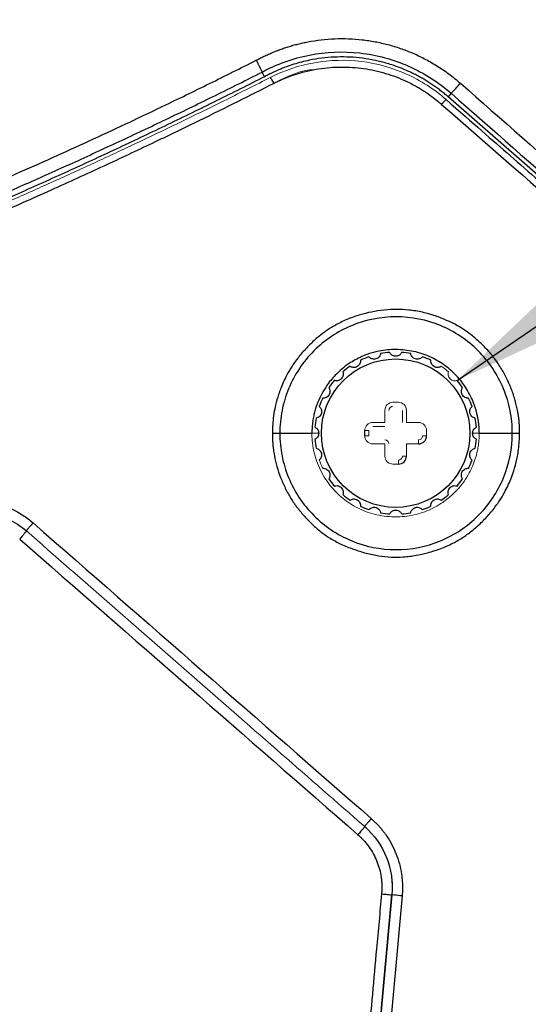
# Paper-space layout 'Sheet2' of a CAD drawing. Header units: millimetres. Extents: x 0 to 1118, y 0 to 864.
# Tile 75 of 85: x 841 to 860, y 530 to 567. Entities that reach past the tile are written whole.
import ezdxf

# ---------------------------------------------------------------- set-up
doc = ezdxf.new("R2010")
doc.units = ezdxf.units.MM
doc.dimstyles.new('SLDDIMSTYLE7', dxfattribs={"dimtxt": 0.18, "dimasz": 4.572, "dimexe": 0, "dimexo": 0.0625, "dimgap": 0, "dimtad": 0, "dimtih": 1, "dimtoh": 1, "dimdec": 0, "dimrnd": 1e-09, "dimzin": 0, "dimdsep": 46, "dimtxsty": 'Standard', "dimsah": 1, "dimcen": 0.09, "dimadec": 0, "dimazin": 0, "dimtfac": 4.572, "dimtdec": 0, "dimtofl": 0, "dimtmove": 0, "dimatfit": 3, "dimfxl": 1, "dimfrac": 2, "dimtolj": 1, "dimtzin": 0, "dimarcsym": 0})

psp = doc.layouts.new('Sheet2')

# ---------------------------------------------------------------- linework, layer by layer
at = {"color": 7, "linetype": 'Continuous', "lineweight": 30}
for p, q in [((850.346, 564.923), (850.255, 565.095)), ((857.292, 564.308), (857.179, 564.178)), ((867.072, 555.528), (857.179, 564.178)), ((854.079, 551.56), (854.079, 551.76)), ((850.917, 551.66), (852.11, 551.66)), ((858.34, 551.66), (859.57, 551.66)), ((841.483, 548.023), (841.489, 548.023))]:
    psp.add_line(p, q, dxfattribs=at)
at = {"color": 144, "linetype": 'Continuous', "lineweight": 0}
for p, q in [((850.564, 564.897), (850.564, 564.897)), ((854.829, 552.06), (854.829, 552.51)), ((855.129, 552.81), (855.329, 552.81)), ((855.479, 552.06), (855.479, 552.51)), ((855.629, 552.51), (855.629, 552.06)), ((854.229, 551.76), (854.079, 551.76)), ((854.229, 551.56), (854.229, 551.76)), ((854.379, 552.06), (854.829, 552.06)), ((854.379, 551.91), (854.829, 551.91)), ((855.629, 552.06), (856.079, 552.06)), ((856.379, 551.76), (856.379, 551.56)), ((854.079, 551.56), (854.229, 551.56)), ((856.079, 551.26), (856.079, 551.41)), ((856.229, 551.56), (856.379, 551.56)), ((854.829, 551.26), (854.379, 551.26)), ((854.829, 550.81), (854.829, 551.26)), ((855.629, 551.26), (855.629, 550.81)), ((856.079, 551.26), (855.629, 551.26)), ((855.329, 550.51), (855.329, 550.66)), ((855.479, 550.81), (855.629, 550.81)), ((855.329, 550.51), (855.129, 550.51))]:
    psp.add_line(p, q, dxfattribs=at)
at = {"color": 7, "linetype": 'Continuous', "lineweight": 30}
psp.add_circle((855.229, 551.66), 2.762, dxfattribs=at)
for centre, radius, start, end in [((852.893, 568.694), 6.212, 315.0794, 319.7773), ((855.229, 551.66), 3.013, 109.2883, 115.7117), ((855.229, 551.66), 3.013, 94.2883, 100.7117), ((855.229, 551.66), 3.013, 79.2883, 85.7117), ((855.229, 551.66), 3.013, 64.2883, 70.7117), ((855.229, 551.66), 3.013, 124.2883, 130.7117), ((855.229, 551.66), 3.013, 139.2883, 145.7117), ((855.229, 551.66), 3.013, 34.2883, 40.7117), ((855.229, 551.66), 3.013, 154.2883, 160.7117), ((855.229, 551.66), 3.013, 19.2883, 25.7117), ((855.229, 551.66), 3.013, 169.2883, 175.7117), ((855.229, 551.66), 3.013, 4.2883, 10.7117), ((855.229, 551.66), 3.013, 184.2883, 190.7117), ((856.079, 551.56), 0.3, 270, 0), ((855.229, 551.66), 3.013, 349.2883, 355.7117), ((855.329, 550.81), 0.3, 270, 0), ((855.229, 551.66), 3.013, 334.2883, 340.7117), ((855.229, 551.66), 3.013, 214.2883, 220.7117), ((855.229, 551.66), 3.013, 319.2883, 325.7117), ((855.229, 551.66), 3.013, 229.2883, 235.7117), ((855.229, 551.66), 3.013, 304.2883, 310.7117), ((855.229, 551.66), 3.013, 244.2883, 250.7117), ((855.229, 551.66), 3.013, 289.2883, 295.7117), ((855.229, 551.66), 3.013, 259.2883, 265.7117), ((855.229, 551.66), 3.013, 274.2883, 280.7117)]:
    psp.add_arc(centre, radius, start, end, dxfattribs=at)
at = {"color": 144, "linetype": 'Continuous', "lineweight": 0}
for centre, radius, start, end in [((855.229, 551.66), 3.013, 49.2883, 55.7117), ((855.129, 552.51), 0.3, 90, 180), ((855.129, 552.51), 0.15, 90, 180), ((855.329, 552.51), 0.3, 0, 90), ((854.379, 551.76), 0.3, 90, 180), ((856.079, 551.76), 0.3, 0, 90), ((854.379, 551.56), 0.3, 180, 270), ((854.829, 551.26), 0.15, 0, 90), ((856.079, 551.56), 0.15, 270, 360), ((855.229, 551.66), 3.013, 199.2883, 205.7117), ((855.129, 550.81), 0.3, 180, 270), ((855.329, 550.81), 0.15, 270, 360)]:
    psp.add_arc(centre, radius, start, end, dxfattribs=at)
at = {"color": 7, "linetype": 'Continuous', "lineweight": 30}
for points, knots in [([(854.506, 579.988), (854.343, 579.914), (854.008, 579.763), (853.495, 579.524), (852.956, 579.27), (852.392, 579), (851.802, 578.714), (851.188, 578.413), (849.77, 577.709), (847.342, 576.472), (844.408, 574.94), (841.595, 573.458), (839.29, 572.239), (836.347, 570.686), (833.241, 569.058), (829.951, 567.364), (827.289, 566.027), (824.97, 564.9), (823.001, 563.983), (821.291, 563.228), (819.729, 562.586), (818.338, 562.075), (816.919, 561.634), (815.636, 561.322), (814.384, 561.163), (813.4, 561.169), (812.596, 561.278), (811.883, 561.465), (811.097, 561.774), (810.079, 562.344), (808.868, 563.275), (807.684, 564.414), (806.7, 565.487), (805.74, 566.597), (804.609, 567.977), (803.259, 569.714), (802.007, 571.383), (800.957, 572.808), (800.123, 573.949), (799.349, 575.012), (798.634, 575.993), (797.974, 576.892), (797.369, 577.709), (796.817, 578.443), (796.318, 579.094), (795.996, 579.496), (795.845, 579.685)], [0, 0, 0, 0, 0.007512, 0.015439, 0.02378, 0.032536, 0.041707, 0.051294, 0.061296, 0.108181, 0.165687, 0.20028, 0.24166, 0.275158, 0.339995, 0.388836, 0.430509, 0.465012, 0.497068, 0.521689, 0.543469, 0.567924, 0.583895, 0.60582, 0.623253, 0.636716, 0.646995, 0.657257, 0.667551, 0.682364, 0.706058, 0.731431, 0.751209, 0.767129, 0.79302, 0.82606, 0.859425, 0.880579, 0.900348, 0.918732, 0.935726, 0.951329, 0.965548, 0.978392, 0.989871, 1, 1, 1, 1]), ([(855.023, 578.845), (854.859, 578.774), (854.524, 578.628), (854.01, 578.397), (853.473, 578.152), (852.912, 577.892), (852.327, 577.618), (851.719, 577.328), (850.845, 576.906), (849.665, 576.328), (848.119, 575.555), (846.365, 574.667), (844.369, 573.645), (842.097, 572.472), (839.353, 571.051), (836.414, 569.532), (833.055, 567.815), (830.092, 566.325), (827.404, 565.015), (825.33, 564.036), (823.415, 563.169), (821.61, 562.397), (819.973, 561.755), (818.435, 561.223), (817.021, 560.818), (815.891, 560.581), (815.046, 560.466), (814.44, 560.417), (813.852, 560.406), (813.057, 560.443), (812.059, 560.605), (810.84, 561.016), (809.602, 561.678), (808.577, 562.416), (807.75, 563.111), (806.925, 563.867), (805.959, 564.852), (804.902, 566.023), (803.684, 567.448), (802.371, 569.065), (800.994, 570.826), (799.819, 572.359), (798.761, 573.753), (797.869, 574.929), (797.078, 575.966), (796.427, 576.812), (795.904, 577.481), (795.53, 577.95), (795.268, 578.274), (795.036, 578.558), (794.885, 578.734), (794.822, 578.807)], [0, 0, 0, 0, 0.007386, 0.015153, 0.023302, 0.031834, 0.040748, 0.050045, 0.059726, 0.080915, 0.104437, 0.13129, 0.162282, 0.197255, 0.237145, 0.290188, 0.334204, 0.39328, 0.42746, 0.457964, 0.48823, 0.514426, 0.539208, 0.561026, 0.581729, 0.600058, 0.608751, 0.617011, 0.625191, 0.633088, 0.649943, 0.666822, 0.686109, 0.707802, 0.718957, 0.730795, 0.754103, 0.776012, 0.796097, 0.83166, 0.862194, 0.888618, 0.911588, 0.934589, 0.949702, 0.965581, 0.978769, 0.984818, 0.990406, 0.996022, 1, 1, 1, 1]), ([(850.038, 565.535), (850.093, 565.564), (850.203, 565.623), (850.37, 565.704), (850.539, 565.782), (850.71, 565.854), (850.882, 565.921), (851.057, 565.983), (851.233, 566.041), (851.411, 566.094), (851.591, 566.142), (851.773, 566.185), (852.227, 566.279), (852.966, 566.365), (853.809, 566.333), (854.466, 566.234), (854.939, 566.127), (855.401, 565.987), (855.856, 565.812), (856.305, 565.6), (856.679, 565.387), (856.978, 565.194), (857.205, 565.033), (857.426, 564.863), (857.566, 564.743), (857.637, 564.683)], [0, 0, 0, 0, 0.02293, 0.04579, 0.068599, 0.091374, 0.114132, 0.136891, 0.15967, 0.182487, 0.205357, 0.228301, 0.251333, 0.376244, 0.501613, 0.561177, 0.621068, 0.680382, 0.738959, 0.800585, 0.86313, 0.897485, 0.93171, 0.965861, 1, 1, 1, 1]), ([(850.255, 565.095), (850.807, 565.395), (851.405, 565.61), (852.638, 565.851), (853.273, 565.877), (854.522, 565.738), (855.135, 565.572), (856.284, 565.065), (856.821, 564.722), (857.292, 564.308)], [0, 0, 0, 0, 0.25, 0.25, 0.5, 0.5, 0.75, 0.75, 1, 1, 1, 1]), ([(676.419, 565.535), (676.719, 565.385), (677.318, 565.083), (678.22, 564.637), (679.125, 564.196), (680.031, 563.759), (680.94, 563.328), (681.851, 562.901), (682.764, 562.478), (683.679, 562.061), (684.597, 561.648), (685.516, 561.24), (686.438, 560.837), (687.362, 560.439), (688.289, 560.046), (689.217, 559.657), (690.148, 559.273), (691.081, 558.894), (692.016, 558.519), (692.953, 558.15), (693.892, 557.785), (694.834, 557.425), (695.778, 557.069), (696.724, 556.719), (698.327, 556.134), (700.588, 555.337), (703.504, 554.361), (706.422, 553.436), (709.851, 552.41), (713.806, 551.311), (720.356, 549.658), (727.251, 548.214), (734.487, 547.017), (741.673, 546.04), (748.86, 545.366), (756.031, 544.999), (761.451, 544.873), (766.916, 544.899), (772.423, 545.084), (777.931, 545.425), (783.396, 545.921), (788.804, 546.568), (794.146, 547.358), (799.46, 548.298), (804.799, 549.396), (810.254, 550.679), (815.94, 552.202), (821.77, 553.954), (826.698, 555.612), (830.626, 557.043), (833.584, 558.175), (836.504, 559.346), (839.343, 560.537), (842.118, 561.754), (844.514, 562.851), (846.573, 563.827), (848.307, 564.668), (849.46, 565.246), (850.038, 565.535)], [0, 0, 0, 0, 0.005591, 0.01118, 0.016769, 0.022357, 0.027945, 0.033532, 0.039119, 0.044706, 0.050294, 0.055881, 0.061469, 0.067058, 0.072647, 0.078237, 0.083828, 0.08942, 0.095014, 0.100609, 0.106206, 0.111805, 0.117405, 0.123008, 0.128613, 0.145838, 0.162942, 0.179838, 0.19683, 0.222572, 0.248203, 0.30936, 0.339851, 0.370361, 0.430138, 0.460004, 0.489948, 0.520437, 0.551011, 0.581723, 0.612332, 0.642402, 0.672436, 0.702271, 0.732281, 0.763218, 0.795617, 0.830322, 0.864617, 0.882215, 0.899967, 0.917387, 0.934623, 0.951249, 0.967886, 0.978518, 0.989222, 1, 1, 1, 1]), ([(850.038, 565.535), (850.046, 565.521), (850.061, 565.492), (850.083, 565.449), (850.104, 565.408), (850.125, 565.369), (850.144, 565.332), (850.161, 565.298), (850.177, 565.267), (850.196, 565.231), (850.218, 565.185), (850.239, 565.138), (850.251, 565.105), (850.254, 565.098), (850.255, 565.095)], [0, 0, 0, 0, 0.066759, 0.13286, 0.198006, 0.26193, 0.324391, 0.385188, 0.444153, 0.501275, 0.601901, 0.75107, 0.894289, 1, 1, 1, 1]), ([(857.179, 564.178), (857.133, 564.217), (857.043, 564.295), (856.902, 564.406), (856.76, 564.513), (856.614, 564.616), (856.466, 564.714), (856.314, 564.808), (856.16, 564.897), (856.003, 564.982), (855.843, 565.063), (855.594, 565.178), (855.25, 565.317), (854.804, 565.457), (854.346, 565.562), (853.88, 565.632), (853.41, 565.664), (852.94, 565.66), (852.474, 565.619), (852.069, 565.552), (851.725, 565.472), (851.438, 565.39), (851.157, 565.295), (850.881, 565.185), (850.609, 565.063), (850.434, 564.97), (850.346, 564.923)], [0, 0, 0, 0, 0.024536, 0.048986, 0.073371, 0.097714, 0.122035, 0.146357, 0.170702, 0.195091, 0.219546, 0.244088, 0.307658, 0.371264, 0.435618, 0.500008, 0.564361, 0.628751, 0.692321, 0.755927, 0.796769, 0.837411, 0.877955, 0.9185, 0.959148, 1, 1, 1, 1]), ([(676.202, 565.094), (676.506, 564.942), (677.112, 564.637), (678.025, 564.186), (678.937, 563.741), (679.85, 563.301), (680.764, 562.867), (681.678, 562.439), (682.592, 562.016), (683.506, 561.599), (684.421, 561.187), (685.336, 560.781), (686.251, 560.381), (687.167, 559.986), (688.082, 559.597), (688.998, 559.214), (689.914, 558.835), (690.829, 558.463), (691.745, 558.095), (692.661, 557.734), (693.576, 557.377), (694.492, 557.026), (695.407, 556.68), (696.322, 556.34), (697.236, 556.005), (698.151, 555.676), (699.065, 555.351), (699.979, 555.032), (700.893, 554.718), (701.806, 554.41), (702.718, 554.106), (703.631, 553.808), (704.542, 553.515), (705.453, 553.227), (706.364, 552.945), (707.274, 552.667), (708.183, 552.394), (709.092, 552.127), (710, 551.864), (710.907, 551.607), (711.814, 551.354), (712.72, 551.107), (713.625, 550.864), (714.529, 550.626), (715.432, 550.393), (716.335, 550.165), (717.236, 549.942), (718.137, 549.724), (719.036, 549.51), (719.935, 549.302), (720.833, 549.098), (721.729, 548.898), (722.624, 548.704), (723.519, 548.514), (724.412, 548.329), (725.304, 548.148), (726.195, 547.972), (727.084, 547.8), (727.973, 547.634), (728.86, 547.471), (729.746, 547.313), (730.63, 547.16), (731.513, 547.011), (732.395, 546.866), (733.276, 546.726), (734.155, 546.59), (735.032, 546.459), (735.908, 546.332), (736.783, 546.209), (737.656, 546.09), (738.528, 545.976), (739.398, 545.866), (740.266, 545.76), (741.133, 545.658), (741.998, 545.561), (742.862, 545.467), (743.724, 545.378), (744.585, 545.293), (745.443, 545.211), (746.3, 545.134), (747.156, 545.061), (748.009, 544.992), (748.861, 544.926), (749.711, 544.865), (750.559, 544.807), (751.405, 544.754), (752.25, 544.704), (753.092, 544.658), (753.933, 544.615), (754.772, 544.577), (755.609, 544.542), (756.444, 544.511), (757.277, 544.483), (758.108, 544.459), (758.937, 544.439), (759.765, 544.423), (760.59, 544.41), (761.652, 544.397), (762.954, 544.39), (764.499, 544.394), (766.052, 544.411), (767.612, 544.44), (769.18, 544.482), (770.755, 544.537), (772.338, 544.605), (773.927, 544.686), (775.524, 544.781), (777.127, 544.89), (778.737, 545.013), (780.353, 545.15), (781.976, 545.301), (783.605, 545.467), (785.241, 545.647), (786.882, 545.842), (788.53, 546.053), (790.183, 546.278), (791.841, 546.519), (793.505, 546.775), (795.175, 547.048), (796.849, 547.336), (798.529, 547.64), (800.213, 547.96), (801.902, 548.297), (803.595, 548.651), (805.293, 549.022), (806.995, 549.409), (808.7, 549.814), (810.41, 550.236), (812.123, 550.675), (813.839, 551.132), (815.558, 551.607), (817.28, 552.1), (819.005, 552.611), (820.733, 553.141), (822.463, 553.689), (824.194, 554.255), (825.928, 554.84), (827.663, 555.445), (829.4, 556.068), (831.138, 556.711), (832.877, 557.373), (834.616, 558.055), (836.356, 558.756), (838.096, 559.477), (839.836, 560.219), (841.575, 560.98), (843.314, 561.761), (845.053, 562.563), (846.79, 563.386), (848.526, 564.228), (849.678, 564.805), (850.255, 565.095)], [0, 0, 0, 0, 0.005649, 0.011286, 0.016911, 0.022526, 0.028128, 0.03372, 0.039299, 0.044868, 0.050425, 0.05597, 0.061504, 0.067026, 0.072537, 0.078037, 0.083524, 0.089001, 0.094466, 0.099919, 0.105361, 0.110792, 0.116211, 0.121619, 0.127015, 0.132399, 0.137772, 0.143134, 0.148484, 0.153823, 0.15915, 0.164466, 0.16977, 0.175063, 0.180345, 0.185614, 0.190873, 0.19612, 0.201355, 0.206579, 0.211792, 0.216993, 0.222182, 0.227361, 0.232527, 0.237683, 0.242826, 0.247959, 0.253079, 0.258189, 0.263287, 0.268373, 0.273448, 0.278511, 0.283563, 0.288604, 0.293633, 0.298651, 0.303657, 0.308652, 0.313635, 0.318606, 0.323567, 0.328515, 0.333453, 0.338379, 0.343293, 0.348196, 0.353087, 0.357967, 0.362836, 0.367693, 0.372538, 0.377372, 0.382195, 0.387006, 0.391806, 0.396594, 0.401371, 0.406136, 0.41089, 0.415632, 0.420363, 0.425082, 0.42979, 0.434486, 0.439171, 0.443845, 0.448507, 0.453157, 0.457796, 0.462424, 0.46704, 0.471645, 0.476238, 0.48082, 0.48539, 0.489949, 0.498464, 0.507022, 0.515622, 0.524265, 0.532951, 0.541679, 0.55045, 0.559264, 0.56812, 0.577019, 0.58596, 0.594944, 0.603971, 0.61304, 0.622152, 0.631306, 0.640504, 0.649743, 0.659026, 0.668351, 0.677718, 0.687129, 0.696581, 0.706077, 0.715615, 0.725196, 0.734819, 0.744485, 0.754194, 0.763945, 0.773739, 0.783576, 0.793455, 0.803378, 0.813342, 0.82335, 0.8334, 0.843493, 0.853629, 0.863807, 0.874028, 0.884291, 0.894597, 0.904946, 0.915337, 0.925771, 0.936247, 0.946766, 0.957328, 0.967932, 0.978579, 0.989268, 1, 1, 1, 1]), ([(850.685, 564.676), (850.723, 564.695), (850.823, 564.744), (851.008, 564.828), (851.264, 564.933), (851.544, 565.029), (851.885, 565.126), (852.39, 565.235), (853.098, 565.304), (853.934, 565.264), (854.618, 565.126), (855.148, 564.956), (855.554, 564.793), (855.929, 564.606), (856.276, 564.399), (856.554, 564.207), (856.776, 564.035), (856.894, 563.935), (856.94, 563.896)], [0, 0, 0, 0, 0.019333, 0.049711, 0.091138, 0.143606, 0.182182, 0.250312, 0.375136, 0.499971, 0.624724, 0.68674, 0.749721, 0.820881, 0.874186, 0.930769, 0.972703, 1, 1, 1, 1]), ([(675.773, 564.676), (676.066, 564.527), (676.653, 564.229), (677.536, 563.789), (678.421, 563.353), (679.308, 562.921), (680.198, 562.494), (681.09, 562.072), (681.983, 561.654), (682.879, 561.241), (683.777, 560.832), (684.678, 560.428), (685.58, 560.029), (686.484, 559.634), (687.39, 559.244), (688.298, 558.858), (689.208, 558.477), (690.12, 558.101), (691.033, 557.73), (691.949, 557.363), (692.866, 557.001), (693.785, 556.644), (694.706, 556.291), (695.628, 555.943), (697.338, 555.308), (701.208, 553.922), (706.854, 552.086), (713.007, 550.334), (717.989, 549.072), (723.264, 547.867), (730.686, 546.399), (740.573, 544.935), (751.881, 543.933), (763.229, 543.598), (774.577, 543.933), (785.885, 544.935), (795.756, 546.397), (803.178, 547.864), (810.552, 549.548), (819.182, 551.887), (827.436, 554.656), (834.509, 557.333), (838.722, 559.07), (842.499, 560.747), (844.452, 561.641), (846.24, 562.483), (847.865, 563.267), (849.329, 563.99), (850.25, 564.456), (850.685, 564.676)], [0, 0, 0, 0, 0.005437, 0.010875, 0.016312, 0.021749, 0.027186, 0.032623, 0.03806, 0.043497, 0.048933, 0.05437, 0.059806, 0.065241, 0.070677, 0.076112, 0.081547, 0.086981, 0.092415, 0.097849, 0.103283, 0.108716, 0.114148, 0.11958, 0.125012, 0.144295, 0.187517, 0.223106, 0.250017, 0.272442, 0.312518, 0.375015, 0.437512, 0.500008, 0.562505, 0.625002, 0.6875, 0.727309, 0.750001, 0.812495, 0.874993, 0.893798, 0.937504, 0.950282, 0.962115, 0.973004, 0.982947, 0.991946, 1, 1, 1, 1]), ([(850.346, 564.923), (850.047, 564.772), (849.45, 564.47), (848.552, 564.024), (847.652, 563.581), (846.75, 563.144), (845.845, 562.711), (844.939, 562.283), (844.031, 561.86), (843.12, 561.442), (842.207, 561.029), (841.292, 560.62), (840.376, 560.216), (839.457, 559.817), (838.535, 559.423), (837.612, 559.033), (836.687, 558.648), (835.76, 558.268), (834.83, 557.893), (833.899, 557.523), (832.965, 557.157), (832.029, 556.796), (831.091, 556.44), (828.707, 555.549), (824.854, 554.184), (819.495, 552.46), (814.089, 550.894), (806.77, 549.004), (797.482, 547.039), (786.159, 545.339), (774.728, 544.311), (763.229, 543.968), (751.729, 544.311), (740.298, 545.339), (728.976, 547.039), (719.688, 549.004), (712.369, 550.894), (706.962, 552.46), (701.604, 554.184), (697.488, 555.642), (694.584, 556.734), (692.869, 557.398), (691.161, 558.078), (689.461, 558.774), (687.767, 559.486), (686.081, 560.214), (684.402, 560.958), (682.729, 561.719), (681.064, 562.495), (679.406, 563.288), (677.754, 564.095), (676.659, 564.647), (676.112, 564.923)], [0, 0, 0, 0, 0.00555, 0.011098, 0.016646, 0.022191, 0.027736, 0.03328, 0.038824, 0.044366, 0.049908, 0.05545, 0.060992, 0.066534, 0.072076, 0.077618, 0.08316, 0.088704, 0.094248, 0.099793, 0.105339, 0.110886, 0.116435, 0.121985, 0.153132, 0.184253, 0.215374, 0.246522, 0.309666, 0.372811, 0.436405, 0.5, 0.563594, 0.62719, 0.690333, 0.753478, 0.784625, 0.815746, 0.846867, 0.878016, 0.888189, 0.898359, 0.908524, 0.918687, 0.928848, 0.939008, 0.949167, 0.959328, 0.969491, 0.979657, 0.989826, 1, 1, 1, 1]), ([(850.564, 564.897), (850.565, 564.898), (850.568, 564.893), (850.581, 564.872), (850.59, 564.855), (850.614, 564.812), (850.628, 564.786), (850.657, 564.73), (850.671, 564.702), (850.685, 564.676)], [0, 0, 0, 0, 0.25, 0.25, 0.5, 0.5, 0.75, 0.75, 1, 1, 1, 1]), ([(857.096, 564.084), (859.177, 562.264), (859.823, 561.7), (863.985, 558.061), (864.63, 557.497), (866.711, 555.678)], [0, 0, 0, 0, 0.5, 0.5, 1, 1, 1, 1]), ([(859.839, 551.66), (859.84, 551.701), (859.841, 551.785), (859.837, 551.914), (859.829, 552.046), (859.816, 552.181), (859.798, 552.32), (859.77, 552.484), (859.732, 552.669), (859.659, 552.946), (859.544, 553.296), (859.364, 553.71), (859.143, 554.111), (858.879, 554.486), (858.583, 554.832), (858.26, 555.144), (857.792, 555.516), (857.269, 555.811), (856.694, 556.036), (856.224, 556.168), (855.744, 556.248), (855.267, 556.274), (854.8, 556.251), (854.337, 556.179), (853.87, 556.061), (853.415, 555.898), (852.99, 555.691), (852.611, 555.453), (852.268, 555.183), (851.941, 554.872), (851.638, 554.53), (851.383, 554.182), (851.152, 553.794), (850.966, 553.389), (850.82, 552.96), (850.727, 552.576), (850.672, 552.232), (850.644, 551.931), (850.641, 551.745), (850.64, 551.66)], [0, 0, 0, 0, 0.0086032, 0.0174806, 0.0266316, 0.0360553, 0.0457505, 0.0557159, 0.0704943, 0.0848533, 0.1153181, 0.1466794, 0.1784211, 0.2101751, 0.24171, 0.2727619, 0.3033494, 0.3655931, 0.3964407, 0.4313294, 0.4667424, 0.4972979, 0.5303244, 0.5637362, 0.5943838, 0.6301807, 0.663864, 0.6923816, 0.7229137, 0.7541661, 0.7859795, 0.8177314, 0.8434328, 0.8795732, 0.9100457, 0.9373228, 0.9614094, 0.9823015, 1, 1, 1, 1]), ([(859.57, 551.66), (859.571, 551.942), (859.543, 552.226), (859.432, 552.783), (859.35, 553.055), (859.025, 553.841), (858.704, 554.321), (857.904, 555.123), (857.424, 555.445), (856.377, 555.879), (855.81, 555.992), (854.677, 555.992), (854.11, 555.879), (853.063, 555.443), (852.582, 555.122), (851.782, 554.319), (851.462, 553.838), (851.137, 553.053), (851.055, 552.781), (850.945, 552.225), (850.916, 551.942), (850.917, 551.66)], [0, 0, 0, 0, 0.0625, 0.0625, 0.125, 0.125, 0.25, 0.25, 0.375, 0.375, 0.5, 0.5, 0.625, 0.625, 0.75, 0.75, 0.875, 0.875, 0.9375, 0.9375, 1, 1, 1, 1]), ([(858.34, 551.66), (858.339, 551.698), (858.339, 551.777), (858.331, 551.898), (858.32, 552.022), (858.302, 552.149), (858.278, 552.28), (858.248, 552.414), (858.21, 552.55), (858.166, 552.689), (858.095, 552.878), (857.986, 553.111), (857.828, 553.381), (857.642, 553.632), (857.365, 553.937), (856.972, 554.263), (856.523, 554.508), (856.132, 554.646), (855.709, 554.747), (855.17, 554.795), (854.678, 554.738), (854.282, 554.635), (853.922, 554.503), (853.444, 554.239), (853.003, 553.869), (852.608, 553.383), (852.391, 552.979), (852.272, 552.654), (852.22, 552.485), (852.174, 552.3), (852.139, 552.1), (852.115, 551.884), (852.112, 551.736), (852.11, 551.66)], [0, 0, 0, 0, 0.011897, 0.024219, 0.036968, 0.050143, 0.063743, 0.077768, 0.092215, 0.107081, 0.122363, 0.154174, 0.186019, 0.218013, 0.24992, 0.312449, 0.37374, 0.405749, 0.439293, 0.507031, 0.570727, 0.589996, 0.632674, 0.68785, 0.756729, 0.808038, 0.879343, 0.896075, 0.914174, 0.933632, 0.954434, 0.976563, 1, 1, 1, 1]), ([(853.922, 554.374), (853.925, 554.334), (853.919, 554.292), (853.89, 554.229), (853.876, 554.208), (853.842, 554.17), (853.821, 554.152), (853.774, 554.125), (853.748, 554.116), (853.698, 554.105), (853.673, 554.104), (853.604, 554.11), (853.564, 554.126), (853.531, 554.149)], [0, 0, 0, 0, 0.25, 0.25, 0.375, 0.375, 0.5, 0.5, 0.625, 0.625, 0.75, 0.75, 1, 1, 1, 1]), ([(854.669, 554.62), (854.661, 554.58), (854.645, 554.541), (854.6, 554.488), (854.582, 554.471), (854.539, 554.443), (854.514, 554.432), (854.462, 554.418), (854.434, 554.415), (854.383, 554.418), (854.359, 554.423), (854.294, 554.447), (854.26, 554.473), (854.234, 554.503)], [0, 0, 0, 0, 0.25, 0.25, 0.375, 0.375, 0.5, 0.5, 0.625, 0.625, 0.75, 0.75, 1, 1, 1, 1]), ([(855.454, 554.664), (855.437, 554.628), (855.41, 554.594), (855.335, 554.541), (855.284, 554.522), (855.174, 554.522), (855.122, 554.541), (855.047, 554.594), (855.021, 554.628), (855.003, 554.664)], [0, 0, 0, 0, 0.25, 0.25, 0.5, 0.5, 0.75, 0.75, 1, 1, 1, 1]), ([(856.224, 554.503), (856.198, 554.473), (856.164, 554.447), (856.099, 554.423), (856.075, 554.418), (856.023, 554.415), (855.996, 554.417), (855.944, 554.431), (855.919, 554.443), (855.875, 554.471), (855.857, 554.488), (855.813, 554.541), (855.796, 554.58), (855.789, 554.62)], [0, 0, 0, 0, 0.25, 0.25, 0.375, 0.375, 0.5, 0.5, 0.625, 0.625, 0.75, 0.75, 1, 1, 1, 1]), ([(856.926, 554.149), (856.893, 554.126), (856.853, 554.11), (856.784, 554.104), (856.76, 554.105), (856.709, 554.115), (856.684, 554.125), (856.637, 554.152), (856.615, 554.169), (856.581, 554.208), (856.568, 554.229), (856.539, 554.292), (856.533, 554.334), (856.536, 554.374)], [0, 0, 0, 0, 0.25, 0.25, 0.375, 0.375, 0.5, 0.5, 0.625, 0.625, 0.75, 0.75, 1, 1, 1, 1]), ([(853.264, 553.943), (853.277, 553.905), (853.282, 553.863), (853.27, 553.795), (853.263, 553.771), (853.24, 553.726), (853.224, 553.703), (853.186, 553.665), (853.163, 553.649), (853.117, 553.625), (853.094, 553.618), (853.025, 553.606), (852.983, 553.611), (852.945, 553.624)], [0, 0, 0, 0, 0.25, 0.25, 0.375, 0.375, 0.5, 0.5, 0.625, 0.625, 0.75, 0.75, 1, 1, 1, 1]), ([(852.74, 553.357), (852.762, 553.324), (852.778, 553.284), (852.784, 553.215), (852.783, 553.191), (852.773, 553.14), (852.763, 553.115), (852.736, 553.068), (852.719, 553.046), (852.68, 553.012), (852.659, 552.999), (852.596, 552.97), (852.554, 552.964), (852.514, 552.967)], [0, 0, 0, 0, 0.25, 0.25, 0.375, 0.375, 0.5, 0.5, 0.625, 0.625, 0.75, 0.75, 1, 1, 1, 1]), ([(857.943, 552.967), (857.903, 552.964), (857.861, 552.97), (857.798, 552.999), (857.777, 553.012), (857.739, 553.046), (857.721, 553.067), (857.694, 553.114), (857.685, 553.14), (857.674, 553.19), (857.673, 553.215), (857.679, 553.284), (857.695, 553.324), (857.718, 553.357)], [0, 0, 0, 0, 0.25, 0.25, 0.375, 0.375, 0.5, 0.5, 0.625, 0.625, 0.75, 0.75, 1, 1, 1, 1]), ([(852.385, 552.655), (852.415, 552.629), (852.441, 552.595), (852.465, 552.53), (852.47, 552.505), (852.473, 552.454), (852.471, 552.427), (852.457, 552.375), (852.445, 552.35), (852.417, 552.306), (852.4, 552.288), (852.347, 552.244), (852.308, 552.227), (852.269, 552.219)], [0, 0, 0, 0, 0.25, 0.25, 0.375, 0.375, 0.5, 0.5, 0.625, 0.625, 0.75, 0.75, 1, 1, 1, 1]), ([(858.189, 552.219), (858.149, 552.227), (858.11, 552.244), (858.057, 552.288), (858.04, 552.306), (858.012, 552.349), (858.001, 552.374), (857.987, 552.426), (857.984, 552.454), (857.987, 552.505), (857.992, 552.529), (858.016, 552.595), (858.042, 552.629), (858.072, 552.655)], [0, 0, 0, 0, 0.25, 0.25, 0.375, 0.375, 0.5, 0.5, 0.625, 0.625, 0.75, 0.75, 1, 1, 1, 1]), ([(852.225, 551.885), (852.26, 551.868), (852.294, 551.841), (852.347, 551.766), (852.366, 551.715), (852.366, 551.605), (852.347, 551.553), (852.294, 551.478), (852.26, 551.452), (852.225, 551.434)], [0, 0, 0, 0, 0.25, 0.25, 0.5, 0.5, 0.75, 0.75, 1, 1, 1, 1]), ([(858.233, 551.434), (858.197, 551.452), (858.163, 551.478), (858.11, 551.553), (858.091, 551.605), (858.091, 551.715), (858.11, 551.766), (858.163, 551.841), (858.197, 551.868), (858.233, 551.885)], [0, 0, 0, 0, 0.25, 0.25, 0.5, 0.5, 0.75, 0.75, 1, 1, 1, 1]), ([(850.64, 551.66), (850.64, 551.613), (850.64, 551.519), (850.647, 551.38), (850.658, 551.224), (850.678, 551.04), (850.722, 550.764), (850.805, 550.412), (850.942, 550.005), (851.115, 549.608), (851.325, 549.23), (851.568, 548.879), (851.838, 548.557), (852.127, 548.26), (852.44, 547.986), (852.794, 547.739), (853.201, 547.523), (853.652, 547.34), (854.125, 547.193), (854.595, 547.09), (855.058, 547.041), (855.443, 547.048), (855.752, 547.079), (856.053, 547.126), (856.455, 547.215), (856.936, 547.368), (857.395, 547.576), (857.798, 547.818), (858.16, 548.094), (858.504, 548.412), (858.767, 548.703), (858.961, 548.952), (859.119, 549.177), (859.316, 549.505), (859.506, 549.911), (859.661, 550.365), (859.752, 550.736), (859.805, 551.067), (859.835, 551.354), (859.838, 551.555), (859.839, 551.66)], [0, 0, 0, 0, 0.0097061, 0.0193771, 0.0290134, 0.0420408, 0.0578644, 0.0870369, 0.1168242, 0.146892, 0.1768099, 0.2063088, 0.235367, 0.263919, 0.2922659, 0.3215974, 0.3533488, 0.3876501, 0.4225454, 0.4559365, 0.4874904, 0.5188965, 0.5357252, 0.5518862, 0.5821852, 0.6210952, 0.6564713, 0.6865878, 0.7184416, 0.7508011, 0.783537, 0.7999517, 0.8160961, 0.840543, 0.8792816, 0.9087996, 0.9401133, 0.9583178, 0.9782821, 1, 1, 1, 1]), ([(850.64, 551.66), (850.69, 551.66), (850.743, 551.66), (850.839, 551.66), (850.882, 551.66), (850.917, 551.66)], [0, 0, 0, 0, 0.5, 0.5, 1, 1, 1, 1]), ([(850.917, 551.66), (850.916, 551.378), (850.945, 551.094), (851.055, 550.539), (851.137, 550.267), (851.46, 549.483), (851.78, 549.003), (852.577, 548.202), (853.056, 547.88), (854.1, 547.443), (854.666, 547.329), (855.799, 547.326), (856.367, 547.437), (857.416, 547.87), (857.898, 548.191), (858.702, 548.994), (859.024, 549.476), (859.457, 550.525), (859.572, 551.094), (859.57, 551.66)], [0, 0, 0, 0, 0.0625, 0.0625, 0.125, 0.125, 0.25, 0.25, 0.375, 0.375, 0.5, 0.5, 0.625, 0.625, 0.75, 0.75, 0.875, 0.875, 1, 1, 1, 1]), ([(859.57, 551.66), (859.607, 551.66), (859.65, 551.66), (859.742, 551.66), (859.792, 551.66), (859.839, 551.66)], [0, 0, 0, 0, 0.5, 0.5, 1, 1, 1, 1]), ([(852.269, 551.1), (852.308, 551.092), (852.347, 551.076), (852.4, 551.031), (852.417, 551.013), (852.445, 550.97), (852.456, 550.945), (852.471, 550.893), (852.473, 550.865), (852.47, 550.814), (852.465, 550.79), (852.441, 550.725), (852.415, 550.691), (852.385, 550.664)], [0, 0, 0, 0, 0.25, 0.25, 0.375, 0.375, 0.5, 0.5, 0.625, 0.625, 0.75, 0.75, 1, 1, 1, 1]), ([(858.072, 550.664), (858.042, 550.69), (858.016, 550.725), (857.992, 550.789), (857.987, 550.814), (857.984, 550.865), (857.986, 550.892), (858, 550.945), (858.012, 550.97), (858.04, 551.013), (858.057, 551.031), (858.11, 551.075), (858.149, 551.092), (858.189, 551.1)], [0, 0, 0, 0, 0.25, 0.25, 0.375, 0.375, 0.5, 0.5, 0.625, 0.625, 0.75, 0.75, 1, 1, 1, 1]), ([(852.514, 550.353), (852.554, 550.356), (852.596, 550.35), (852.659, 550.321), (852.68, 550.307), (852.718, 550.273), (852.736, 550.252), (852.763, 550.205), (852.773, 550.179), (852.783, 550.129), (852.784, 550.104), (852.778, 550.035), (852.762, 549.995), (852.74, 549.962)], [0, 0, 0, 0, 0.25, 0.25, 0.375, 0.375, 0.5, 0.5, 0.625, 0.625, 0.75, 0.75, 1, 1, 1, 1]), ([(857.718, 549.962), (857.695, 549.995), (857.679, 550.035), (857.673, 550.104), (857.674, 550.129), (857.684, 550.179), (857.694, 550.205), (857.721, 550.251), (857.738, 550.273), (857.777, 550.307), (857.798, 550.32), (857.861, 550.35), (857.903, 550.356), (857.943, 550.353)], [0, 0, 0, 0, 0.25, 0.25, 0.375, 0.375, 0.5, 0.5, 0.625, 0.625, 0.75, 0.75, 1, 1, 1, 1]), ([(852.945, 549.695), (852.983, 549.708), (853.025, 549.713), (853.093, 549.701), (853.117, 549.694), (853.163, 549.671), (853.185, 549.655), (853.223, 549.617), (853.239, 549.594), (853.263, 549.548), (853.27, 549.525), (853.282, 549.456), (853.277, 549.414), (853.264, 549.376)], [0, 0, 0, 0, 0.25, 0.25, 0.375, 0.375, 0.5, 0.5, 0.625, 0.625, 0.75, 0.75, 1, 1, 1, 1]), ([(857.194, 549.376), (857.18, 549.414), (857.175, 549.456), (857.187, 549.524), (857.194, 549.548), (857.217, 549.594), (857.233, 549.616), (857.272, 549.654), (857.294, 549.67), (857.34, 549.694), (857.364, 549.701), (857.432, 549.713), (857.474, 549.708), (857.512, 549.695)], [0, 0, 0, 0, 0.25, 0.25, 0.375, 0.375, 0.5, 0.5, 0.625, 0.625, 0.75, 0.75, 1, 1, 1, 1]), ([(853.531, 549.171), (853.564, 549.193), (853.604, 549.209), (853.673, 549.215), (853.698, 549.214), (853.748, 549.204), (853.774, 549.194), (853.82, 549.167), (853.842, 549.15), (853.876, 549.111), (853.889, 549.09), (853.919, 549.027), (853.925, 548.985), (853.922, 548.945)], [0, 0, 0, 0, 0.25, 0.25, 0.375, 0.375, 0.5, 0.5, 0.625, 0.625, 0.75, 0.75, 1, 1, 1, 1]), ([(856.536, 548.945), (856.533, 548.985), (856.539, 549.027), (856.568, 549.09), (856.581, 549.111), (856.615, 549.149), (856.636, 549.167), (856.683, 549.194), (856.709, 549.204), (856.759, 549.214), (856.784, 549.215), (856.853, 549.209), (856.893, 549.193), (856.926, 549.171)], [0, 0, 0, 0, 0.25, 0.25, 0.375, 0.375, 0.5, 0.5, 0.625, 0.625, 0.75, 0.75, 1, 1, 1, 1]), ([(838.235, 548.921), (838.278, 548.937), (838.363, 548.969), (838.493, 549.012), (838.622, 549.049), (838.752, 549.081), (838.883, 549.108), (839.013, 549.13), (839.254, 549.16), (839.608, 549.173), (840.072, 549.126), (840.525, 549.017), (840.886, 548.875), (841.16, 548.733), (841.359, 548.611), (841.552, 548.476), (841.674, 548.375), (841.735, 548.324)], [0, 0, 0, 0, 0.0368826, 0.0733611, 0.1094852, 0.1453063, 0.1808768, 0.2162505, 0.251482, 0.3756371, 0.5002782, 0.6246312, 0.7490776, 0.8107797, 0.8729766, 0.9359572, 1, 1, 1, 1]), ([(854.234, 548.816), (854.26, 548.846), (854.294, 548.872), (854.358, 548.896), (854.383, 548.901), (854.434, 548.904), (854.461, 548.902), (854.514, 548.888), (854.539, 548.876), (854.582, 548.848), (854.6, 548.831), (854.645, 548.778), (854.661, 548.739), (854.669, 548.7)], [0, 0, 0, 0, 0.25, 0.25, 0.375, 0.375, 0.5, 0.5, 0.625, 0.625, 0.75, 0.75, 1, 1, 1, 1]), ([(855.789, 548.7), (855.796, 548.739), (855.813, 548.778), (855.857, 548.831), (855.875, 548.848), (855.918, 548.876), (855.943, 548.887), (855.995, 548.902), (856.023, 548.904), (856.074, 548.901), (856.098, 548.896), (856.164, 548.872), (856.198, 548.846), (856.224, 548.816)], [0, 0, 0, 0, 0.25, 0.25, 0.375, 0.375, 0.5, 0.5, 0.625, 0.625, 0.75, 0.75, 1, 1, 1, 1]), ([(838.403, 548.55), (838.658, 548.651), (838.927, 548.718), (839.472, 548.776), (839.749, 548.767), (840.29, 548.675), (840.555, 548.591), (841.05, 548.356), (841.282, 548.204), (841.489, 548.023)], [0, 0, 0, 0, 0.25, 0.25, 0.5, 0.5, 0.75, 0.75, 1, 1, 1, 1]), ([(855.003, 548.656), (855.021, 548.691), (855.047, 548.725), (855.122, 548.778), (855.174, 548.797), (855.284, 548.797), (855.335, 548.778), (855.41, 548.725), (855.437, 548.691), (855.454, 548.656)], [0, 0, 0, 0, 0.25, 0.25, 0.5, 0.5, 0.75, 0.75, 1, 1, 1, 1]), ([(841.735, 548.324), (841.704, 548.289), (841.671, 548.25), (841.607, 548.176), (841.577, 548.14), (841.528, 548.082), (841.509, 548.059), (841.486, 548.029), (841.482, 548.023), (841.483, 548.023)], [0, 0, 0, 0, 0.25, 0.25, 0.5, 0.5, 0.75, 0.75, 1, 1, 1, 1]), ([(841.488, 548.023), (841.49, 548.023), (841.483, 548.013), (841.458, 547.981), (841.44, 547.96), (841.398, 547.91), (841.373, 547.88), (841.311, 547.807), (841.274, 547.765), (841.236, 547.722)], [0, 0, 0, 0, 0.25, 0.25, 0.5, 0.5, 0.75, 0.75, 1, 1, 1, 1]), ([(854.32, 537.322), (854.283, 537.278), (854.246, 537.236), (854.184, 537.163), (854.159, 537.133), (854.118, 537.084), (854.1, 537.062), (854.075, 537.03), (854.069, 537.021), (854.07, 537.02)], [0, 0, 0, 0, 0.25, 0.25, 0.5, 0.5, 0.75, 0.75, 1, 1, 1, 1]), ([(854.32, 537.322), (854.355, 537.291), (854.422, 537.229), (854.519, 537.133), (854.611, 537.035), (854.699, 536.934), (854.782, 536.831), (854.913, 536.653), (855.077, 536.388), (855.247, 536.024), (855.375, 535.642), (855.447, 535.294), (855.478, 534.986), (855.486, 534.717), (855.475, 534.536), (855.469, 534.444)], [0, 0, 0, 0, 0.042937, 0.085345, 0.127282, 0.168808, 0.209986, 0.250878, 0.374612, 0.500036, 0.625361, 0.749171, 0.831004, 0.914455, 1, 1, 1, 1]), ([(854.077, 537.02), (854.08, 537.02), (854.055, 536.988), (853.962, 536.876), (853.895, 536.798), (853.826, 536.719)], [0, 0, 0, 0, 0.5, 0.5, 1, 1, 1, 1]), ([(854.077, 537.02), (854.433, 536.709), (854.713, 536.312), (855.064, 535.434), (855.133, 534.953), (855.089, 534.482)], [0, 0, 0, 0, 0.5, 0.5, 1, 1, 1, 1]), ([(853.826, 536.719), (853.85, 536.698), (853.903, 536.65), (853.987, 536.567), (854.084, 536.462), (854.169, 536.358), (854.281, 536.206), (854.406, 536.005), (854.535, 535.726), (854.633, 535.435), (854.678, 535.214), (854.702, 535.033), (854.714, 534.881), (854.717, 534.696), (854.708, 534.572), (854.705, 534.519)], [0, 0, 0, 0, 0.0386534, 0.0868457, 0.1445812, 0.2125665, 0.2508144, 0.3754249, 0.5000139, 0.6251955, 0.749147, 0.7749346, 0.848254, 0.9346973, 1, 1, 1, 1]), ([(855.066, 535.163), (855.069, 535.149), (855.097, 535.009), (855.096, 534.865), (855.096, 534.734)], [0, 0, 0, 0, 0.097006, 1, 1, 1, 1]), ([(854.705, 534.519), (854.641, 533.836), (854.473, 532.031), (854.231, 529.327), (853.978, 526.4), (853.526, 520.982), (852.631, 509.233), (851.768, 494.555), (850.88, 472.827), (850.503, 451.079), (850.799, 425.913), (851.473, 406.85), (852.261, 392.374), (852.859, 383.332), (853.319, 377.051), (853.7, 372.233), (854.054, 368.019), (854.37, 364.408), (854.593, 362.003), (854.704, 360.8)], [0, 0, 0, 0, 0.011833, 0.03125, 0.046823, 0.062501, 0.125002, 0.250001, 0.316024, 0.499997, 0.624997, 0.749997, 0.828892, 0.874998, 0.906249, 0.937499, 0.95834, 0.979174, 1, 1, 1, 1]), ([(855.085, 534.481), (852.372, 505.626), (851.013, 476.643), (851.013, 418.676), (852.372, 389.693), (855.085, 360.838)], [0, 0, 0, 0, 0.5, 0.5, 1, 1, 1, 1]), ([(855.089, 360.837), (853.74, 375.266), (852.72, 389.726), (851.358, 418.677), (851.016, 433.168), (851.016, 462.151), (851.358, 476.643), (852.72, 505.594), (853.74, 520.053), (855.089, 534.482)], [0, 0, 0, 0, 0.25, 0.25, 0.5, 0.5, 0.75, 0.75, 1, 1, 1, 1]), ([(855.469, 534.444), (855.401, 533.715), (855.266, 532.259), (855.07, 530.082), (854.88, 527.917), (854.696, 525.766), (854.427, 522.53), (854.086, 518.207), (853.556, 510.981), (852.973, 501.947), (852.208, 487.476), (851.569, 469.382), (851.313, 447.66), (851.569, 425.937), (852.208, 407.843), (852.973, 393.373), (853.533, 384.702), (854.005, 378.197), (854.313, 374.22), (854.607, 370.608), (854.881, 367.376), (855.167, 364.136), (855.367, 361.972), (855.469, 360.875)], [0, 0, 0, 0, 0.012652, 0.025227, 0.037727, 0.050152, 0.062501, 0.09376, 0.125002, 0.187552, 0.250002, 0.375088, 0.5, 0.624911, 0.749998, 0.812439, 0.874998, 0.899958, 0.924999, 0.943849, 0.9625, 0.980981, 1, 1, 1, 1]), ([(854.705, 534.519), (854.749, 534.515), (854.862, 534.504), (854.99, 534.492), (855.075, 534.484), (855.09, 534.482), (855.089, 534.482)], [0.5940087, 0.5940087, 0.5940087, 0.5940087, 0.75, 1, 1.25, 1.407019, 1.407019, 1.407019, 1.407019]), ([(855.469, 534.444), (855.365, 534.454), (855.262, 534.464), (855.119, 534.478), (855.079, 534.482), (855.083, 534.482)], [0, 0, 0, 0, 0.5, 0.5, 1, 1, 1, 1])]:
    psp.add_open_spline(points, degree=3, knots=knots, dxfattribs=at)
at = {"color": 144, "linetype": 'Continuous', "lineweight": 0}
for points, knots in [([(857.096, 564.084), (856.658, 564.467), (856.161, 564.785), (855.098, 565.261), (854.532, 565.419), (853.376, 565.563), (852.788, 565.548), (851.642, 565.347), (851.083, 565.161), (850.564, 564.897)], [0, 0, 0, 0, 0.25, 0.25, 0.5, 0.5, 0.75, 0.75, 1, 1, 1, 1]), ([(850.678, 564.674), (851.178, 564.926), (851.687, 565.181), (852.24, 565.195), (852.249, 565.196)], [0, 0, 0, 0, 0.983178, 1, 1, 1, 1]), ([(850.564, 564.897), (850.293, 564.759), (849.752, 564.485), (848.943, 564.081), (848.14, 563.685), (847.344, 563.296), (846.553, 562.914), (845.769, 562.541), (844.992, 562.174), (844.221, 561.815), (843.457, 561.463), (842.7, 561.118), (841.949, 560.78), (841.205, 560.449), (840.468, 560.124), (839.738, 559.807), (839.015, 559.495), (838.299, 559.191), (837.591, 558.893), (836.889, 558.601), (836.195, 558.315), (835.508, 558.035), (834.828, 557.761), (834.156, 557.494), (833.491, 557.232), (832.833, 556.976), (832.184, 556.725), (831.541, 556.48), (830.907, 556.241), (830.28, 556.007), (829.66, 555.778), (829.049, 555.554), (828.445, 555.336), (827.849, 555.123), (827.261, 554.914), (826.681, 554.711), (826.109, 554.512), (825.544, 554.318), (824.988, 554.129), (824.44, 553.945), (823.9, 553.764), (823.368, 553.589), (822.844, 553.417), (822.328, 553.25), (821.82, 553.087), (821.321, 552.929), (820.829, 552.774), (820.346, 552.623), (819.872, 552.477), (819.405, 552.334), (818.947, 552.195), (818.497, 552.059), (818.056, 551.928), (817.623, 551.8), (817.198, 551.675), (816.782, 551.554), (816.374, 551.437), (815.975, 551.323), (815.584, 551.212), (815.202, 551.104), (814.828, 551), (814.463, 550.899), (814.106, 550.801), (813.758, 550.706), (813.418, 550.614), (813.087, 550.525), (812.765, 550.439), (812.451, 550.356), (812.146, 550.275), (811.849, 550.198), (811.562, 550.123), (811.282, 550.051), (811.012, 549.981), (810.75, 549.914), (810.497, 549.85), (810.253, 549.788), (810.017, 549.729), (809.79, 549.672), (809.572, 549.618), (809.362, 549.566), (809.161, 549.517), (808.969, 549.47), (808.786, 549.425), (808.612, 549.383), (808.446, 549.343), (808.289, 549.305), (806.351, 548.84), (802.616, 548.002), (797.053, 546.925), (791.461, 546.013), (783.971, 545.015), (774.56, 544.183), (765.729, 543.923), (757.636, 544.003), (750.93, 544.296), (743.598, 544.927), (737.168, 545.699), (730.998, 546.639), (724.632, 547.83), (718.311, 549.233), (714.101, 550.318), (711.946, 550.912), (711.809, 550.95), (711.624, 551.002), (711.39, 551.067), (711.109, 551.146), (710.778, 551.239), (710.4, 551.346), (709.973, 551.468), (709.499, 551.605), (708.976, 551.758), (708.406, 551.926), (707.788, 552.111), (707.123, 552.312), (706.41, 552.53), (705.65, 552.767), (704.843, 553.021), (703.989, 553.295), (703.089, 553.588), (702.143, 553.902), (701.15, 554.237), (700.112, 554.593), (699.028, 554.973), (697.9, 555.376), (696.726, 555.803), (695.508, 556.255), (694.247, 556.734), (692.942, 557.24), (691.594, 557.774), (690.203, 558.337), (688.77, 558.931), (687.297, 559.556), (685.782, 560.213), (684.227, 560.904), (682.633, 561.629), (681, 562.39), (679.329, 563.189), (677.62, 564.025), (676.474, 564.604), (675.893, 564.897)], [0, 0, 0, 0, 0.00504, 0.010031, 0.014972, 0.019863, 0.024704, 0.029496, 0.034237, 0.038929, 0.043571, 0.048163, 0.052705, 0.057198, 0.06164, 0.066032, 0.070375, 0.074667, 0.07891, 0.083102, 0.087245, 0.091337, 0.09538, 0.099372, 0.103314, 0.107207, 0.111049, 0.114841, 0.118583, 0.122276, 0.125918, 0.12951, 0.133052, 0.136543, 0.139985, 0.143377, 0.146719, 0.15001, 0.153252, 0.156443, 0.159585, 0.162676, 0.165718, 0.168709, 0.17165, 0.174541, 0.177383, 0.180174, 0.182915, 0.185606, 0.188247, 0.190838, 0.193379, 0.19587, 0.198311, 0.200702, 0.203043, 0.205334, 0.207575, 0.209766, 0.211907, 0.213997, 0.216038, 0.218029, 0.21997, 0.22186, 0.223701, 0.225492, 0.227232, 0.228923, 0.230563, 0.232154, 0.233695, 0.235185, 0.236626, 0.238016, 0.239357, 0.240647, 0.241887, 0.243078, 0.244218, 0.245309, 0.246349, 0.247339, 0.24828, 0.24917, 0.25001, 0.28126, 0.31251, 0.34376, 0.37501, 0.437511, 0.499996, 0.521108, 0.571421, 0.611015, 0.64285, 0.678565, 0.714279, 0.749991, 0.785702, 0.786207, 0.786989, 0.788049, 0.789386, 0.791001, 0.792893, 0.795063, 0.79751, 0.800235, 0.803238, 0.806518, 0.810075, 0.813911, 0.818023, 0.822414, 0.827082, 0.832027, 0.83725, 0.842751, 0.848529, 0.854585, 0.860919, 0.86753, 0.874419, 0.881586, 0.889031, 0.896753, 0.904753, 0.91303, 0.921585, 0.930418, 0.939527, 0.948914, 0.958578, 0.968519, 0.978736, 0.98923, 1, 1, 1, 1]), ([(857.096, 564.084), (857.097, 564.083), (857.081, 564.062), (857.024, 563.992), (856.983, 563.944), (856.94, 563.896)], [0, 0, 0, 0, 0.5, 0.5, 1, 1, 1, 1]), ([(857.512, 553.624), (857.474, 553.611), (857.432, 553.606), (857.364, 553.618), (857.34, 553.625), (857.295, 553.648), (857.272, 553.664), (857.234, 553.703), (857.218, 553.725), (857.194, 553.771), (857.187, 553.795), (857.175, 553.863), (857.18, 553.905), (857.194, 553.943)], [0, 0, 0, 0, 0.25, 0.25, 0.375, 0.375, 0.5, 0.5, 0.625, 0.625, 0.75, 0.75, 1, 1, 1, 1]), ([(852.11, 551.66), (852.111, 551.633), (852.111, 551.568), (852.116, 551.456), (852.128, 551.307), (852.151, 551.145), (852.197, 550.912), (852.281, 550.623), (852.428, 550.276), (852.614, 549.948), (852.831, 549.653), (853.072, 549.398), (853.333, 549.179), (853.613, 548.987), (853.918, 548.822), (854.253, 548.689), (854.739, 548.567), (855.243, 548.53), (855.73, 548.578), (856.068, 548.652), (856.495, 548.797), (856.934, 549.035), (857.376, 549.389), (857.692, 549.74), (857.978, 550.172), (858.134, 550.522), (858.224, 550.815), (858.266, 550.976), (858.304, 551.173), (858.334, 551.405), (858.338, 551.571), (858.34, 551.66)], [0, 0, 0, 0, 0.008236, 0.019718, 0.034473, 0.054148, 0.070026, 0.107247, 0.146196, 0.185298, 0.22276, 0.258156, 0.292617, 0.32714, 0.362339, 0.398848, 0.437348, 0.51559, 0.552253, 0.587309, 0.621686, 0.69036, 0.739092, 0.79488, 0.834529, 0.897767, 0.911414, 0.928483, 0.948958, 0.972811, 1, 1, 1, 1]), ([(852.11, 551.66), (852.13, 551.66), (852.169, 551.66), (852.242, 551.66), (852.308, 551.66), (852.351, 551.66), (852.366, 551.66)], [0, 0, 0, 0, 0.276673, 0.55912, 0.841567, 1, 1, 1, 1]), ([(858.084, 551.66), (858.129, 551.66), (858.176, 551.66), (858.263, 551.66), (858.304, 551.66), (858.34, 551.66)], [0, 0, 0, 0, 0.5, 0.5, 1, 1, 1, 1]), ([(841.489, 548.023), (842.552, 547.094), (844.669, 545.244), (847.83, 542.481), (850.962, 539.742), (853.042, 537.925), (854.076, 537.02)], [0, 0, 0, 0, 0.253351, 0.504468, 0.753351, 1, 1, 1, 1])]:
    psp.add_open_spline(points, degree=3, knots=knots, dxfattribs=at)
at = {"color": 7, "linetype": 'Continuous', "lineweight": 30}
for points in [[(857.637, 564.683), (860.703, 561.99), (863.769, 559.298), (866.834, 556.606)], [(857.292, 564.308), (860.358, 561.616), (863.423, 558.923), (866.488, 556.231)], [(856.94, 563.896), (860.145, 561.093), (863.351, 558.291), (866.556, 555.49)], [(841.735, 548.324), (845.931, 544.657), (850.126, 540.989), (854.32, 537.322)], [(841.236, 547.722), (845.433, 544.054), (849.63, 540.386), (853.826, 536.719)]]:
    psp.add_open_spline(points, degree=3, dxfattribs=at)

# ---------------------------------------------------------------- leaders
at = {"color": 7, "linetype": 'Continuous', "lineweight": 0}
psp.add_leader([(857.512, 553.624), (925.348, 599.833), (928.523, 599.833)], dimstyle='SLDDIMSTYLE7', dxfattribs=at)

doc.saveas('drawing.dxf')
